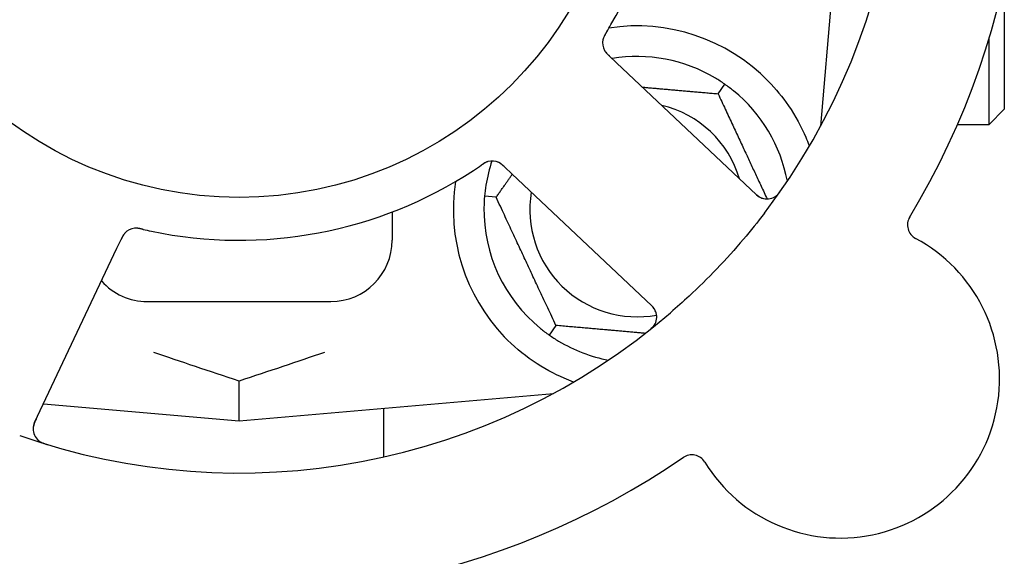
# Model space of a CAD drawing. Header units: inches. Extents: x 24 to 1128, y -58 to 748.
# Tile 53 of 256: x 128.33 to 130.34, y 244.11 to 245.21. Entities that reach past the tile are written whole.
import ezdxf

# ---------------------------------------------------------------- set-up
doc = ezdxf.new("R2010")
doc.units = ezdxf.units.IN
doc.header["$LTSCALE"] = 32
doc.header["$MEASUREMENT"] = 0
doc.layers.add('Dimension (ANSI)', color=7, linetype='Continuous', lineweight=25)
doc.layers.add('Visible (ANSI)', color=7, linetype='Continuous', lineweight=30)
doc.styles.add('Note Text (ANSI)', font='tahoma.ttf')
doc.dimstyles.new('SB Fraction-16 (ANSI)', dxfattribs={"dimscale": 32, "dimtxt": 0.125, "dimasz": 0.098425, "dimexe": 0.125, "dimexo": 0.0625, "dimgap": 0.031496, "dimtad": 0, "dimtih": 1, "dimtoh": 1, "dimdec": 4, "dimrnd": 1e-08, "dimzin": 0, "dimdsep": 46, "dimlunit": 5, "dimtxsty": 'Note Text (ANSI)', "dimcen": 0.09, "dimdle": 0.393701, "dimclrd": 256, "dimclre": 256, "dimclrt": 256, "dimadec": 0, "dimazin": 3, "dimtfac": 0.96, "dimtofl": 0, "dimtmove": 0, "dimatfit": 3, "dimfxl": 1, "dimfrac": 2, "dimtolj": 1, "dimtzin": 12, "dimlwd": -1, "dimlwe": -1, "dimarcsym": 0})

# ---------------------------------------------------------------- blocks, each defined once
blk = doc.blocks.new('*D16')
at = {"layer": 'Defpoints', "color": 0, "transparency": 16777216}
for p in [(169.8497, 459.4837), (76.4594, 171.772), (131.9122, 171.772)]:
    blk.add_point(p, dxfattribs=at)
at = {"layer": 'Dimension (ANSI)', "transparency": 16777216}
for p, q in [((167.8497, 459.4837), (72.4594, 459.4837)), ((76.4594, 456.3341), (76.4594, 319.1609)), ((76.4594, 174.9216), (76.4594, 312.0948)), ((129.9122, 171.772), (72.4594, 171.772))]:
    blk.add_line(p, q, dxfattribs=at)
for points in [[(75.9345, 456.3341), (76.9844, 456.3341), (76.4594, 459.4837)], [(75.9345, 174.9216), (76.9844, 174.9216), (76.4594, 171.772)]]:
    blk.add_solid(points, dxfattribs=at)
at = {"layer": 'Dimension (ANSI)', "transparency": 16777216, "insert": (64.2727, 318.153), "char_height": 4, "attachment_point": 1, "style": 'Note Text (ANSI)'}
blk.add_mtext('\\A1;287 11/16', dxfattribs=at)

msp = doc.modelspace()

# ---------------------------------------------------------------- linework, layer by layer
at = {"layer": 'Visible (ANSI)'}
for p, q in [((129.96299, 244.99222), (130.01916, 245.6342)), ((130.33791, 245.28983), (130.33791, 245.0267)), ((130.30666, 244.99545), (130.30666, 245.17023)), ((129.54611, 245.12158), (129.53163, 245.13523)), ((129.83205, 244.85196), (129.54611, 245.12158)), ((129.75349, 245.05817), (129.76715, 245.07769)), ((130.33791, 245.0267), (130.30666, 244.99545)), ((129.96328, 244.99545), (129.96474, 244.99545)), ((130.24238, 244.99545), (130.30666, 244.99545)), ((129.31795, 244.90857), (129.33241, 244.89494)), ((129.33241, 244.89494), (129.61835, 244.62532)), ((129.30033, 244.84686), (129.2766, 244.84894)), ((129.08791, 244.81691), (129.08791, 244.7592)), ((128.52604, 244.74281), (128.53454, 244.7608)), ((128.35798, 244.38755), (128.52604, 244.74281)), ((128.58791, 244.6342), (128.96291, 244.6342)), ((129.42233, 244.58523), (129.40867, 244.56572)), ((128.77541, 244.39045), (128.77541, 244.47192)), ((128.77541, 244.39045), (129.4174, 244.44662)), ((128.37589, 244.42541), (128.77541, 244.39045)), ((129.07041, 244.41626), (129.07041, 244.31683))]:
    msp.add_line(p, q, dxfattribs=at)
msp.add_circle((128.77541, 245.6342), 0.7875, dxfattribs=at)
for centre, radius, start, end in [((128.77541, 245.6342), 1.35, 322.62287, 22.74397), ((128.77541, 245.6342), 1.6, 328.81714, 16.5497), ((128.77541, 245.6342), 0.875, 330.19111, 15.17573), ((129.58791, 244.8217), 0.375, 44.27762, 98.78707), ((129.54887, 245.16192), 0.03125, 167.46904, 209.46837), ((129.58791, 244.8217), 0.3125, 59.15807, 99.35248), ((129.58791, 244.8217), 0.3125, 10.71622, 50.84193), ((129.58791, 244.8217), 0.21875, 16.71618, 76.65066), ((129.58791, 244.8217), 0.3125, 161.46237, 170.84193), ((129.2923, 244.88981), 0.03125, 64.67765, 106.13682), ((128.77541, 245.6342), 0.875, 258.19111, 303.17573), ((129.58791, 244.8217), 0.375, 171.21293, 223.75453), ((129.58791, 244.8217), 0.21875, 170.57954, 280.53406), ((129.85349, 244.8747), 0.03125, 226.68342, 324.83549), ((129.58791, 244.8217), 0.3125, 179.15807, 230.84193), ((130.17153, 244.7905), 0.03125, 148.85452, 241.80207), ((128.56526, 244.75265), 0.03125, 95.46904, 137.46837), ((128.96291, 244.7592), 0.125, 270, 0), ((130.00319, 244.47653), 0.325, 211.56477, 61.80207), ((128.58791, 244.7592), 0.125, 221.64189, 270), ((128.77541, 245.6342), 1.35, 250.62287, 310.74397), ((129.59692, 244.60259), 0.03125, 308.53135, 46.68342), ((129.58791, 244.8217), 0.3125, 239.15807, 259.28378), ((128.38623, 244.37419), 0.03125, 154.68342, 252.83549), ((128.0538, 244.10877), 0.325, 139.56477, 349.80207), ((128.77541, 245.6342), 1.6, 256.81714, 304.5497), ((129.69965, 244.29004), 0.03125, 31.56477, 124.51231)]:
    msp.add_arc(centre, radius, start, end, dxfattribs=at)
for points, knots in [([(129.52527, 245.18328), (129.52552, 245.18368), (129.52578, 245.18412), (129.52606, 245.18459), (129.52858, 245.1888), (129.53196, 245.19457), (129.53464, 245.19923)], [0.48080563, 0.48080563, 0.48080563, 0.48080563, 0.5329828, 0.5329828, 0.5329828, 1, 1, 1, 1]), ([(129.52525, 245.18324), (129.5251, 245.18299), (129.52494, 245.18273), (129.52453, 245.18203), (129.52427, 245.1816), (129.52346, 245.18023), (129.52291, 245.17928), (129.52182, 245.17729), (129.52126, 245.17622), (129.52024, 245.17409), (129.5198, 245.17306), (129.519, 245.171), (129.51872, 245.17004), (129.5184, 245.16884), (129.51833, 245.1685), (129.51827, 245.16825)], [0.001596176, 0.001596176, 0.001596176, 0.001596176, 0.00393777, 0.00393777, 0.007842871, 0.007842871, 0.016055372, 0.016055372, 0.025513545, 0.025513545, 0.037191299, 0.037191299, 0.054193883, 0.054193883, 0.061558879, 0.061558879, 0.061558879, 0.061558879]), ([(129.52525, 245.18324), (129.52497, 245.18277), (129.52469, 245.18231), (129.52413, 245.18137), (129.52385, 245.1809), (129.52293, 245.17934), (129.5223, 245.17823), (129.52132, 245.1764), (129.52094, 245.17564), (129.52011, 245.17389), (129.51971, 245.17295), (129.51908, 245.17126), (129.51884, 245.17049), (129.51849, 245.16925), (129.51837, 245.16873), (129.5183, 245.16842), (129.51829, 245.16838), (129.51829, 245.16836), (129.51829, 245.16836), (129.51829, 245.16836)], [0, 0, 0, 0, 0.004180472, 0.004180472, 0.008305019, 0.008305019, 0.018114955, 0.018114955, 0.025612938, 0.025612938, 0.036850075, 0.036850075, 0.047489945, 0.047489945, 0.056089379, 0.056089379, 0.05828692, 0.05828692, 0.058652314, 0.058652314, 0.058652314, 0.058652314]), ([(129.52106, 245.14768), (129.5211, 245.1476), (129.52115, 245.14751), (129.52129, 245.14724), (129.5214, 245.14704), (129.5219, 245.14617), (129.5224, 245.14538), (129.52371, 245.14353), (129.5246, 245.1424), (129.52654, 245.14022), (129.52759, 245.13913), (129.52914, 245.1376), (129.52963, 245.13712), (129.53037, 245.13642), (129.53062, 245.13618), (129.53112, 245.13571), (129.53136, 245.13549), (129.5316, 245.13526)], [0.038929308, 0.038929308, 0.038929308, 0.038929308, 0.040726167, 0.040726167, 0.043941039, 0.043941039, 0.054249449, 0.054249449, 0.066768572, 0.066768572, 0.07820649, 0.07820649, 0.083402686, 0.083402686, 0.086046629, 0.086046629, 0.08863019, 0.08863019, 0.08863019, 0.08863019]), ([(129.52144, 245.14696), (129.52144, 245.14696), (129.52144, 245.14695), (129.52147, 245.14689), (129.52158, 245.14669), (129.52193, 245.1461), (129.52221, 245.14563), (129.52287, 245.14461), (129.52326, 245.14407), (129.52377, 245.14338), (129.52391, 245.14321), (129.52489, 245.14197), (129.52611, 245.1406), (129.52819, 245.13851), (129.52882, 245.1379), (129.52982, 245.13695), (129.53016, 245.13662), (129.53087, 245.13595), (129.53124, 245.1356), (129.5316, 245.13526)], [0.028019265, 0.028019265, 0.028019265, 0.028019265, 0.028672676, 0.028672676, 0.033062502, 0.033062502, 0.040781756, 0.040781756, 0.051074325, 0.051074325, 0.054504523, 0.054504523, 0.075062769, 0.075062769, 0.083066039, 0.083066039, 0.087153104, 0.087153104, 0.091266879, 0.091266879, 0.091266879, 0.091266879]), ([(129.8564, 245.0835), (129.87116, 245.06836), (129.88508, 245.05141), (129.91185, 245.0124), (129.92375, 244.98999), (129.93481, 244.96426), (129.9371, 244.95855), (129.93925, 244.9528)], [0.55181372, 0.55181372, 0.55181372, 0.55181372, 0.71000954, 0.71000954, 0.90366002, 0.90366002, 0.95550669, 0.95550669, 0.95550669, 0.95550669]), ([(129.28434, 244.92003), (129.28412, 244.91997), (129.28383, 244.91989), (129.28299, 244.91962), (129.28238, 244.91941), (129.28113, 244.91892), (129.28048, 244.91865), (129.2792, 244.91804), (129.27859, 244.91773), (129.27711, 244.91694), (129.27621, 244.91642), (129.27491, 244.91563), (129.27453, 244.91539), (129.27312, 244.9145), (129.27209, 244.91381), (129.27075, 244.9129), (129.27042, 244.91268), (129.26994, 244.91235), (129.26979, 244.91225), (129.26965, 244.91215)], [0.044252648, 0.044252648, 0.044252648, 0.044252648, 0.050671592, 0.050671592, 0.061250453, 0.061250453, 0.071050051, 0.071050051, 0.078610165, 0.078610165, 0.087196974, 0.087196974, 0.090753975, 0.090753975, 0.100050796, 0.100050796, 0.103147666, 0.103147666, 0.104517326, 0.104517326, 0.104517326, 0.104517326]), ([(129.28398, 244.91994), (129.28398, 244.91994), (129.28395, 244.91993), (129.28382, 244.91989), (129.28368, 244.91985), (129.28325, 244.91972), (129.2829, 244.91961), (129.28174, 244.91921), (129.28087, 244.91886), (129.27906, 244.91802), (129.27812, 244.91754), (129.276, 244.91633), (129.27476, 244.91557), (129.27239, 244.91403), (129.27124, 244.91324), (129.26996, 244.91237), (129.26981, 244.91226), (129.26965, 244.91215)], [0.030853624, 0.030853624, 0.030853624, 0.030853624, 0.032941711, 0.032941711, 0.036385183, 0.036385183, 0.042347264, 0.042347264, 0.055267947, 0.055267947, 0.065838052, 0.065838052, 0.077516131, 0.077516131, 0.087897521, 0.087897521, 0.089364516, 0.089364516, 0.089364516, 0.089364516]), ([(129.31792, 244.9086), (129.3177, 244.90881), (129.31749, 244.90901), (129.3163, 244.91013), (129.31529, 244.91107), (129.31314, 244.91297), (129.31197, 244.91395), (129.30982, 244.91557), (129.3088, 244.91626), (129.30686, 244.91744), (129.30589, 244.91794), (129.30506, 244.91833), (129.30494, 244.91839), (129.30484, 244.91843)], [0, 0, 0, 0, 0.002309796, 0.002309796, 0.012623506, 0.012623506, 0.024338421, 0.024338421, 0.035397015, 0.035397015, 0.047442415, 0.047442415, 0.049661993, 0.049661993, 0.049661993, 0.049661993]), ([(129.31795, 244.90857), (129.31757, 244.90893), (129.31718, 244.9093), (129.31643, 244.91001), (129.31606, 244.91035), (129.31522, 244.91112), (129.31476, 244.91155), (129.31311, 244.91304), (129.31201, 244.91396), (129.31024, 244.91533), (129.30945, 244.91589), (129.30796, 244.91683), (129.30729, 244.91722), (129.30617, 244.91782), (129.30566, 244.91806), (129.30536, 244.9182), (129.30532, 244.91822), (129.30532, 244.91822), (129.30532, 244.91822), (129.30532, 244.91822)], [0, 0, 0, 0, 0.004355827, 0.004355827, 0.0086878, 0.0086878, 0.014307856, 0.014307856, 0.029588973, 0.029588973, 0.043844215, 0.043844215, 0.054171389, 0.054171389, 0.061954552, 0.061954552, 0.063871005, 0.063871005, 0.063878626, 0.063878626, 0.063878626, 0.063878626]), ([(129.82615, 244.85753), (129.82684, 244.85688), (129.82753, 244.85623), (129.83023, 244.85372), (129.83229, 244.85193), (129.83591, 244.84917), (129.83753, 244.84809), (129.84031, 244.84651), (129.84161, 244.84589), (129.84373, 244.84505), (129.84454, 244.84478), (129.84541, 244.84452), (129.84559, 244.84447), (129.84575, 244.84442)], [0, 0, 0, 0, 0.007248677, 0.007248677, 0.028564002, 0.028564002, 0.04748221, 0.04748221, 0.065361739, 0.065361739, 0.076705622, 0.076705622, 0.079955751, 0.079955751, 0.079955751, 0.079955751]), ([(129.86867, 244.84738), (129.86892, 244.84753), (129.86923, 244.84771), (129.87024, 244.84835), (129.87101, 244.84889), (129.87266, 244.85018), (129.87362, 244.85101), (129.87518, 244.85255), (129.87567, 244.85306), (129.87686, 244.85435), (129.87759, 244.85518), (129.87907, 244.85698), (129.87984, 244.85798), (129.88102, 244.85955), (129.88145, 244.86015), (129.88229, 244.86134), (129.8827, 244.86192), (129.88311, 244.86251)], [0.051298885, 0.051298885, 0.051298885, 0.051298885, 0.057269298, 0.057269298, 0.069785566, 0.069785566, 0.083632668, 0.083632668, 0.089458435, 0.089458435, 0.09782017, 0.09782017, 0.107290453, 0.107290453, 0.113094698, 0.113094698, 0.118968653, 0.118968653, 0.118968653, 0.118968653]), ([(129.8482, 244.81467), (129.83428, 244.79645), (129.81998, 244.7787), (129.78789, 244.74083), (129.76972, 244.72064), (129.73248, 244.68172), (129.71369, 244.66321), (129.682, 244.63376), (129.66939, 244.62247), (129.65653, 244.6114)], [-0.73117336, -0.73117336, -0.73117336, -0.73117336, -0.55242948, -0.55242948, -0.34016147, -0.34016147, -0.13232742, -0.13232742, 0, 0, 0, 0]), ([(128.54312, 244.7747), (128.54305, 244.77464), (128.54298, 244.77456), (128.54277, 244.77434), (128.54262, 244.77418), (128.54195, 244.77344), (128.54134, 244.77272), (128.53999, 244.7709), (128.5392, 244.76971), (128.53771, 244.76719), (128.537, 244.76585), (128.53603, 244.7639), (128.53573, 244.76329), (128.53529, 244.76236), (128.53514, 244.76205), (128.53485, 244.76144), (128.53471, 244.76114), (128.53456, 244.76084)], [0.038929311, 0.038929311, 0.038929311, 0.038929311, 0.040726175, 0.040726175, 0.043941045, 0.043941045, 0.054249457, 0.054249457, 0.066768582, 0.066768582, 0.078206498, 0.078206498, 0.083402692, 0.083402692, 0.086046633, 0.086046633, 0.088630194, 0.088630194, 0.088630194, 0.088630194]), ([(128.54255, 244.77412), (128.54255, 244.77412), (128.54255, 244.77412), (128.5425, 244.77407), (128.54234, 244.7739), (128.54188, 244.77339), (128.54153, 244.77298), (128.54076, 244.77203), (128.54036, 244.7715), (128.53987, 244.7708), (128.53975, 244.77062), (128.53887, 244.76929), (128.53795, 244.76771), (128.53661, 244.76509), (128.53622, 244.7643), (128.53562, 244.76306), (128.53541, 244.76263), (128.53499, 244.76175), (128.53478, 244.76129), (128.53456, 244.76084)], [0.028019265, 0.028019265, 0.028019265, 0.028019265, 0.028672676, 0.028672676, 0.033062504, 0.033062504, 0.040781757, 0.040781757, 0.051074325, 0.051074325, 0.054504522, 0.054504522, 0.07506277, 0.07506277, 0.083066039, 0.083066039, 0.087153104, 0.087153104, 0.091266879, 0.091266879, 0.091266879, 0.091266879]), ([(128.57824, 244.78171), (128.57795, 244.78177), (128.57765, 244.78184), (128.57686, 244.78202), (128.57637, 244.78213), (128.57482, 244.78248), (128.57375, 244.78271), (128.57151, 244.78313), (128.57033, 244.78333), (128.56799, 244.78365), (128.56687, 244.78375), (128.56466, 244.78386), (128.56366, 244.78384), (128.56242, 244.78377), (128.56208, 244.78374), (128.56182, 244.78371)], [0.001596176, 0.001596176, 0.001596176, 0.001596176, 0.003937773, 0.003937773, 0.007842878, 0.007842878, 0.016055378, 0.016055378, 0.025513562, 0.025513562, 0.03719134, 0.03719134, 0.0541939, 0.0541939, 0.061558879, 0.061558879, 0.061558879, 0.061558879]), ([(128.57824, 244.78171), (128.5777, 244.78183), (128.57717, 244.78195), (128.57611, 244.7822), (128.57558, 244.78232), (128.57381, 244.78271), (128.57256, 244.78296), (128.57052, 244.78333), (128.56967, 244.78346), (128.56775, 244.78371), (128.56674, 244.78379), (128.56494, 244.78387), (128.56413, 244.78387), (128.56284, 244.78381), (128.56231, 244.78377), (128.56199, 244.78373), (128.56195, 244.78373), (128.56193, 244.78373), (128.56193, 244.78373), (128.56193, 244.78373)], [0, 0, 0, 0, 0.004180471, 0.004180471, 0.008305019, 0.008305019, 0.018114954, 0.018114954, 0.025612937, 0.025612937, 0.036850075, 0.036850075, 0.047489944, 0.047489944, 0.05608938, 0.05608938, 0.05828692, 0.05828692, 0.058652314, 0.058652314, 0.058652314, 0.058652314]), ([(128.57827, 244.7817), (128.57874, 244.78159), (128.57924, 244.78148), (128.57977, 244.78135), (128.58455, 244.78026), (128.59108, 244.77882), (128.59634, 244.77772)], [0.48080563, 0.48080563, 0.48080563, 0.48080563, 0.5329828, 0.5329828, 0.5329828, 1, 1, 1, 1]), ([(129.62666, 244.61218), (129.62656, 244.61246), (129.62644, 244.61281), (129.62579, 244.61448), (129.62504, 244.61607), (129.62341, 244.61879), (129.62256, 244.62004), (129.62017, 244.62309), (129.61854, 244.62492), (129.61604, 244.62746), (129.61529, 244.62819), (129.61384, 244.62958), (129.61314, 244.63024), (129.61244, 244.6309)], [0.058736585, 0.058736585, 0.058736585, 0.058736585, 0.064782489, 0.064782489, 0.086145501, 0.086145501, 0.103238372, 0.103238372, 0.123434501, 0.123434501, 0.131598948, 0.131598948, 0.13893919, 0.13893919, 0.13893919, 0.13893919]), ([(129.61084, 244.57375), (129.61134, 244.57414), (129.61182, 244.57452), (129.61313, 244.57557), (129.61397, 244.57625), (129.61548, 244.57755), (129.61618, 244.57816), (129.61792, 244.57977), (129.61896, 244.5808), (129.6207, 244.58267), (129.62143, 244.58353), (129.62263, 244.58505), (129.62311, 244.58572), (129.62402, 244.58711), (129.62443, 244.5878), (129.62485, 244.58859), (129.62494, 244.58876), (129.62501, 244.58891)], [0, 0, 0, 0, 0.005149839, 0.005149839, 0.013554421, 0.013554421, 0.020527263, 0.020527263, 0.031641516, 0.031641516, 0.041623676, 0.041623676, 0.051235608, 0.051235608, 0.063734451, 0.063734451, 0.067355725, 0.067355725, 0.067355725, 0.067355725]), ([(129.4585, 244.46982), (129.45188, 244.47223), (129.44525, 244.47483), (129.41915, 244.48612), (129.39712, 244.49783), (129.35486, 244.52682), (129.3346, 244.54403), (129.31704, 244.56236)], [1.38940877, 1.38940877, 1.38940877, 1.38940877, 1.45134152, 1.45134152, 1.64787025, 1.64787025, 1.84130789, 1.84130789, 1.84130789, 1.84130789]), ([(128.36145, 244.39488), (128.36104, 244.39403), (128.36064, 244.39317), (128.35909, 244.38982), (128.35802, 244.38732), (128.35651, 244.38302), (128.35599, 244.38114), (128.35534, 244.37802), (128.35515, 244.37658), (128.35501, 244.37431), (128.355, 244.37345), (128.35503, 244.37255), (128.35503, 244.37236), (128.35504, 244.37219)], [0, 0, 0, 0, 0.007248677, 0.007248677, 0.028564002, 0.028564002, 0.047482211, 0.047482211, 0.06536174, 0.06536174, 0.076705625, 0.076705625, 0.079955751, 0.079955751, 0.079955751, 0.079955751]), ([(128.36494, 244.35131), (128.36515, 244.35112), (128.36542, 244.35088), (128.36635, 244.35011), (128.36709, 244.34955), (128.36883, 244.34838), (128.36991, 244.34772), (128.37187, 244.34672), (128.3725, 244.34641), (128.3741, 244.34567), (128.37511, 244.34524), (128.37728, 244.34438), (128.37847, 244.34396), (128.38033, 244.34333), (128.38103, 244.3431), (128.38242, 244.34267), (128.3831, 244.34246), (128.38379, 244.34225)], [0.051298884, 0.051298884, 0.051298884, 0.051298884, 0.057269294, 0.057269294, 0.069785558, 0.069785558, 0.083632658, 0.083632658, 0.089458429, 0.089458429, 0.097820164, 0.097820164, 0.107290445, 0.107290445, 0.113094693, 0.113094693, 0.118968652, 0.118968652, 0.118968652, 0.118968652])]:
    msp.add_open_spline(points, degree=3, knots=knots, dxfattribs=at)
for points in [[(129.76715, 245.07769), (129.76091, 245.08205), (129.75433, 245.0863), (129.74812, 245.09001)], [(129.78524, 245.06402), (129.77964, 245.06858), (129.77339, 245.07331), (129.76715, 245.07769)], [(129.25422, 244.90183), (129.25922, 244.9051), (129.26557, 244.90937), (129.26965, 244.91216)], [(129.27939, 244.87144), (129.27824, 244.8643), (129.27727, 244.85653), (129.2766, 244.84894)], [(129.2766, 244.84894), (129.27594, 244.84134), (129.27555, 244.83352), (129.27544, 244.82629)], [(129.39058, 244.57939), (129.39618, 244.57482), (129.40243, 244.57009), (129.40867, 244.56572)], [(129.40867, 244.56572), (129.41492, 244.56135), (129.42149, 244.5571), (129.4277, 244.55339)], [(128.77541, 244.47192), (128.71513, 244.49157), (128.65573, 244.51168), (128.6011, 244.53023)], [(128.94972, 244.53023), (128.8951, 244.51169), (128.83569, 244.49157), (128.77541, 244.47192)]]:
    msp.add_open_spline(points, degree=3, dxfattribs=at)
for points, weights in [([(129.59903, 245.07168), (129.67075, 245.06541), (129.75349, 245.05817)], [1.12448377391, 1.13145726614, 1.04422863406]), ([(129.75349, 245.05817), (129.80554, 244.94654), (129.85361, 244.84345)], [1.04422863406, 1.17902301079, 1.08886732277]), ([(129.93925, 244.9528), (129.93912, 244.95124), (129.93899, 244.94967)], [0.999914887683, 0.9999148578, 0.999914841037]), ([(129.30033, 244.84686), (129.31757, 244.87147), (129.33337, 244.89404)], [1.04422863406, 1.07418802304, 1.09303499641]), ([(129.42233, 244.58523), (129.36133, 244.71605), (129.30033, 244.84686)], [1.04422863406, 1.20577136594, 1.04422863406]), ([(129.60509, 244.56924), (129.51972, 244.57671), (129.42233, 244.58523)], [1.11819795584, 1.14843950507, 1.04422863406])]:
    msp.add_rational_spline(points, weights, degree=2, dxfattribs=at)

# ---------------------------------------------------------------- dimensions: what is measured, and where the dimension line sits
at = {"layer": 'Dimension (ANSI)'}
dim = msp.add_linear_dim(base=(76.45942, 171.77197), p1=(169.84967, 459.48367), p2=(131.91217, 171.77197), angle=270, dimstyle='SB Fraction-16 (ANSI)', override={"dimgap": 0.031496, "dimdec": 4, "dimtol": 0, "dimlim": 0, "dimtp": 0, "dimtm": 0, "dimtdec": 2, "dimatfit": 1}, dxfattribs=at)
dim.commit()
dim.dimension.update_dxf_attribs({"geometry": '*D16', "text_midpoint": (76.45942, 315.62782), "dimtype": 160})

doc.saveas('drawing.dxf')
